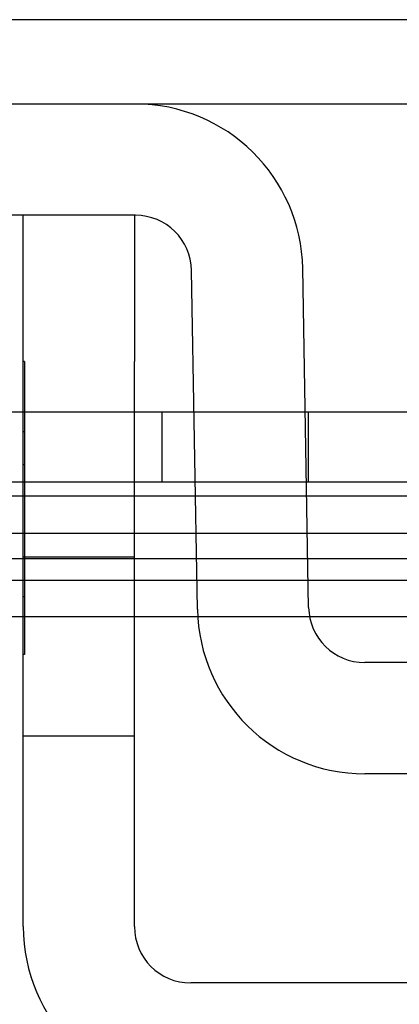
# Model space of a CAD drawing. Header units: inches. Extents: x 1 to 240, y -1 to 159.
# Tile 39 of 63: x 69.477 to 69.801, y 132.642 to 133.483. Entities that reach past the tile are written whole.
import ezdxf
from ezdxf.enums import TextEntityAlignment as Align
from ezdxf.lldxf.tags import DXFTag

# ---------------------------------------------------------------- set-up
doc = ezdxf.new("R2010")
doc.units = ezdxf.units.IN
doc.header["$MEASUREMENT"] = 0
for name, color, linetype in [('COM42667', 7, 'Continuous'), ('COM42780', 7, 'Continuous'), ('COM48588', 7, 'Continuous'), ('COM48600', 7, 'Continuous'), ('Default', 7, 'Continuous'), ('PKT99', 7, 'Continuous')]:
    doc.layers.add(name, color=color, linetype=linetype)
doc.styles.add('SEACAD_Times_New_Roman', font='times.ttf')
tags = doc.linetypes.add('HIDDEN2', pattern=[0.1875, 0.125, -0.0625]).pattern_tags.tags
tags[6:7] = [DXFTag(74, 4), DXFTag(75, 0), DXFTag(340, '0'), DXFTag(46, 0.0), DXFTag(50, 0.0), DXFTag(44, 0.0), DXFTag(45, 0.0)]
tags[4:5] = [DXFTag(74, 4), DXFTag(75, 0), DXFTag(340, '0'), DXFTag(46, 0.0), DXFTag(50, 0.0), DXFTag(44, 0.0), DXFTag(45, 0.0)]
doc.dimstyles.new('HAMMOND_(STH_-_240x160)', dxfattribs={"dimtxt": 1, "dimasz": 1.25, "dimexe": 0.5, "dimexo": 0.5, "dimgap": 0.25, "dimtad": 0, "dimtih": 1, "dimtoh": 1, "dimlfac": 0.125, "dimzin": 0, "dimdsep": 46, "dimtxsty": 'SEACAD_Times_New_Roman', "dimblk1": '_SE_FILLED', "dimblk2": '_SE_FILLED', "dimsah": 1, "dimcen": 0.5, "dimadec": 0, "dimazin": 0, "dimtfac": 0.8, "dimtofl": 0, "dimtmove": 0, "dimatfit": 3, "dimfxl": 1, "dimtolj": 1, "dimtzin": 0, "dimarcsym": 0})

# ---------------------------------------------------------------- blocks, each defined once
blk = doc.blocks.new('SE7')
at = {"layer": 'COM42667', "color": 7, "linetype": 'Continuous'}
for p, q in [((69.47988, 133.1913), (69.47988, 133.3163)), ((69.57488, 133.3163), (69.57488, 133.1913)), ((69.47988, 132.7088), (69.47988, 133.1913)), ((69.57488, 132.7088), (69.57488, 133.1913)), ((70.51438, 132.6608), (69.62288, 132.6608))]:
    blk.add_line(p, q, dxfattribs=at)
at = {"layer": 'COM42667', "color": 7, "linetype": 'HIDDEN2'}
for p, q in [((69.48088, 133.1913), (69.47988, 133.1913)), ((69.48088, 133.1913), (69.48088, 133.13142)), ((69.48088, 133.13142), (69.47988, 133.13142)), ((69.48088, 133.13142), (69.48088, 133.10314)), ((69.48088, 133.10314), (69.47988, 133.10314)), ((69.48088, 133.10314), (69.48088, 132.9413)), ((69.57488, 133.0243), (69.47988, 133.0243)), ((69.48088, 132.99054), (69.47988, 132.99054)), ((69.48088, 132.9413), (69.47988, 132.9413)), ((69.47988, 132.8718), (69.57488, 132.8718))]:
    blk.add_line(p, q, dxfattribs=at)
at = {"layer": 'COM42667', "color": 7, "linetype": 'Continuous'}
for radius in [0.143, 0.048]:
    blk.add_arc((69.62288, 132.7088), radius, 180, 270, dxfattribs=at)
at = {"layer": 'COM42780', "color": 7, "linetype": 'Continuous'}
for p, q in [((69.57564, 133.4113), (69.20335, 133.4113)), ((69.57564, 133.3163), (69.20335, 133.3163)), ((69.72367, 132.98146), (69.71861, 133.2708)), ((69.62868, 132.97981), (69.62363, 133.26914)), ((70.36561, 132.9343), (69.77166, 132.9343)), ((70.36561, 132.8393), (69.77166, 132.8393))]:
    blk.add_line(p, q, dxfattribs=at)
for centre, radius, start, end in [((69.57564, 133.2683), 0.143, 1, 90), ((69.57564, 133.2683), 0.048, 1, 90), ((69.77166, 132.9823), 0.143, 181, 270), ((69.77166, 132.9823), 0.048, 181, 270)]:
    blk.add_arc(centre, radius, start, end, dxfattribs=at)
at = {"layer": 'COM48588', "color": 7, "linetype": 'HIDDEN2'}
blk.add_line((81.95468, 133.4833), (58.18259, 133.4833), dxfattribs=at)
at = {"layer": 'COM48588', "color": 7, "linetype": 'Continuous'}
blk.add_line((70.56163, 133.4113), (69.57564, 133.4113), dxfattribs=at)
at = {"layer": 'COM48600', "color": 7, "linetype": 'Continuous'}
for p, q in [((69.47988, 133.0763), (59.91907, 133.0763)), ((69.627, 133.0763), (69.57488, 133.0763)), ((69.94663, 133.0763), (69.72201, 133.0763)), ((60.0988, 133.04468), (69.47988, 133.04468)), ((69.57488, 133.04468), (69.62755, 133.04468)), ((69.72256, 133.04468), (69.94663, 133.04468)), ((60.0988, 132.97378), (69.47988, 132.97378)), ((69.57488, 132.97378), (69.62891, 132.97378)), ((69.72442, 132.97378), (69.87363, 132.97378))]:
    blk.add_line(p, q, dxfattribs=at)
at = {"layer": 'COM48600', "color": 7, "linetype": 'HIDDEN2'}
for p, q in [((69.57488, 133.0763), (69.47988, 133.0763)), ((69.72201, 133.0763), (69.627, 133.0763)), ((69.47988, 133.04468), (69.57488, 133.04468)), ((69.62755, 133.04468), (69.72256, 133.04468)), ((80.15618, 133.0043), (59.91909, 133.0043)), ((69.47988, 132.97378), (69.57488, 132.97378)), ((69.62891, 132.97378), (69.72442, 132.97378))]:
    blk.add_line(p, q, dxfattribs=at)
at = {"layer": 'PKT99', "color": 7, "linetype": 'HIDDEN2'}
for p, q in [((64.59616, 133.1483), (73.97616, 133.1483)), ((69.59866, 133.0883), (69.59866, 133.1483)), ((69.72366, 133.0883), (69.72366, 133.1483)), ((71.03616, 133.0883), (67.53616, 133.0883)), ((64.66116, 133.0233), (73.91116, 133.0233))]:
    blk.add_line(p, q, dxfattribs=at)
blk = doc.blocks.new('DMBLK2201')
at = {"layer": 'Default', "linetype": 'Continuous'}
for points in [[(60.72063, 129.53937), (60.72063, 129.95604), (59.47063, 129.74771)], [(79.41663, 129.53937), (80.66663, 129.74771), (79.41663, 129.95604)]]:
    blk.add_hatch(color=7, dxfattribs=at).paths.add_polyline_path(points)
at = {"layer": 'Default', "color": 7, "linetype": 'Continuous'}
for p, q in [((59.47063, 132.44928), (59.47063, 129.24771)), ((80.66663, 132.44928), (80.66663, 129.24771)), ((59.47063, 129.74771), (66.47219, 129.74771)), ((73.66508, 129.74771), (80.66663, 129.74771))]:
    blk.add_line(p, q, dxfattribs=at)
at = {"layer": 'Default', "color": 7, "linetype": 'Continuous', "style": 'SEACAD_Times_New_Roman'}
for s, p in [('21.20', (68.36247, 130.24771)), ('DOOR', (67.97148, 128.74771)), ('OPENING', (66.82219, 127.24771))]:
    blk.add_text(s, height=1, dxfattribs=at).set_placement(p, align=Align.TOP_LEFT)
blk = doc.blocks.new('_SE_FILLED')
at = {"color": 0}
blk.add_line((0, 0), (-1, 0), dxfattribs=at)
blk.add_solid([(0, 0), (-1, -0.1665), (-1, 0.1665), (0, 0)], dxfattribs=at)

msp = doc.modelspace()

# ---------------------------------------------------------------- block references
at = {"layer": 'Default'}
msp.add_blockref('SE7', (0, 0), dxfattribs=at)

# ---------------------------------------------------------------- dimensions: what is measured, and where the dimension line sits
at = {"layer": 'Default', "color": 7, "linetype": 'Continuous'}
dim = msp.add_linear_dim(base=(59.47063, 129.74771), p1=(59.47063, 132.94928), p2=(80.66663, 132.94928), angle=0, text='\\A1;<>\\PDOOR\\XOPENING', dimstyle='HAMMOND_(STH_-_240x160)', override={"dimlfac": 1}, dxfattribs=at)
dim.commit()
dim.dimension.update_dxf_attribs({"geometry": 'DMBLK2201', "text_midpoint": (70.06863, 129.74771), "dimtype": 161})

doc.saveas('drawing.dxf')
